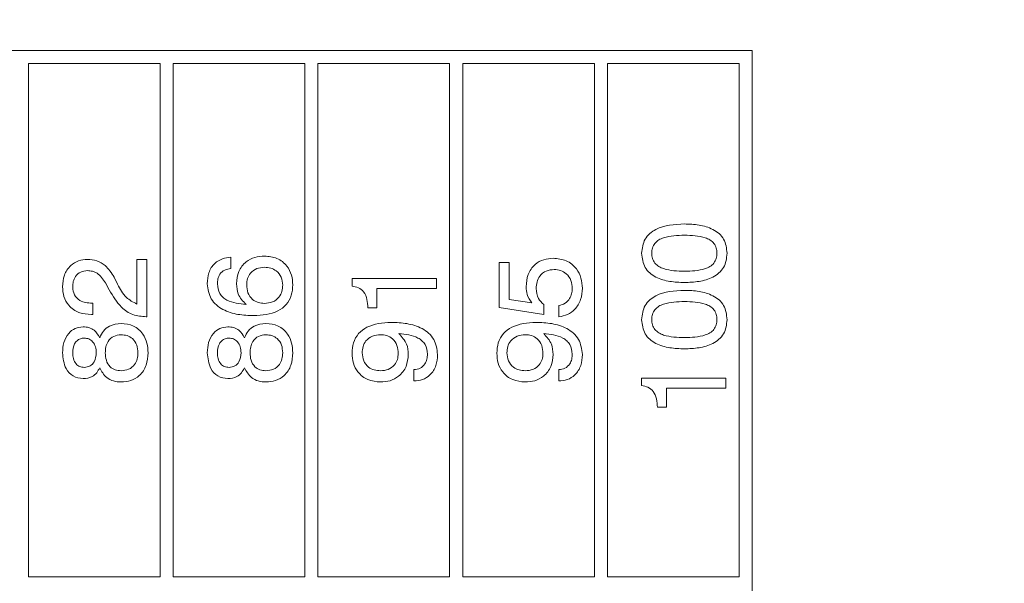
# Model space of a CAD drawing. Header units: millimetres. Extents: x 47 to 120.6, y 37.3 to 135.3.
# Tile 11 of 27: x 71.6 to 82.8, y 83.8 to 90.2. Entities that reach past the tile are written whole.
import ezdxf

# ---------------------------------------------------------------- set-up
doc = ezdxf.new("R2010")
doc.units = ezdxf.units.MM
doc.header["$PDSIZE"] = -1
doc.layers.add('標註文字', color=4, linetype='Continuous')
doc.styles.add('SLDTEXTSTYLE3', font='kaiu.ttf')
doc.dimstyles.new('SLDDIMSTYLE0', dxfattribs={"dimtxt": 2.5, "dimasz": 2.824978, "dimexe": 0, "dimexo": 0.0625, "dimtad": 1, "dimlfac": 2, "dimrnd": 1e-09, "dimzin": 12, "dimdsep": 46, "dimtxsty": 'SLDTEXTSTYLE3', "dimsah": 1, "dimcen": 0.09, "dimadec": 0, "dimazin": 3, "dimtfac": 1, "dimtofl": 0, "dimtmove": 0, "dimatfit": 3, "dimfxl": 0, "dimfrac": 2, "dimtolj": 1, "dimtzin": 12, "dimarcsym": 0})

# ---------------------------------------------------------------- blocks, each defined once
blk = doc.blocks.new('_D_3')
at = {"layer": 'Defpoints', "color": 0, "transparency": 16777216}
for p in [(71.627, 98.291), (92.865, 98.291), (71.627, 48.291)]:
    blk.add_point(p, dxfattribs=at)
at = {"layer": '標註文字', "color": 0, "lineweight": -2, "transparency": 16777216}
for p, q in [((71.689, 98.291), (92.865, 98.291)), ((92.865, 51.116), (92.865, 95.467)), ((71.689, 48.291), (92.865, 48.291))]:
    blk.add_line(p, q, dxfattribs=at)
at = {"layer": '標註文字', "color": 0, "transparency": 16777216}
for points in [[(92.394, 95.467), (93.336, 95.467), (92.865, 98.291)], [(92.394, 51.116), (93.336, 51.116), (92.865, 48.291)]]:
    blk.add_solid(points, dxfattribs=at)
at = {"layer": '標註文字', "color": 0, "lineweight": 9, "transparency": 16777216, "insert": (89.574, 73.291), "char_height": 2.5, "attachment_point": 2, "rotation": 90, "style": 'SLDTEXTSTYLE3'}
blk.add_mtext('\\A1;100', dxfattribs=at)

msp = doc.modelspace()

# ---------------------------------------------------------------- linework, layer by layer
at = {"color": 7, "linetype": 'Continuous', "lineweight": 9}
for p, q in [((79.9768, 89.8665), (50.9268, 89.8665)), ((79.9768, 65.7165), (79.9768, 89.8665)), ((73.2268, 89.7165), (71.7268, 89.7165)), ((71.7268, 89.7165), (71.7268, 83.8665)), ((73.2268, 89.7165), (73.2268, 83.8665)), ((74.8768, 89.7165), (73.3768, 89.7165)), ((73.3768, 89.7165), (73.3768, 83.8665)), ((74.8768, 89.7165), (74.8768, 83.8665)), ((75.0268, 89.7165), (75.0268, 83.8665)), ((76.5268, 89.7165), (75.0268, 89.7165)), ((76.5268, 89.7165), (76.5268, 83.8665)), ((78.1768, 89.7165), (76.6768, 89.7165)), ((76.6768, 89.7165), (76.6768, 83.8665)), ((78.1768, 89.7165), (78.1768, 83.8665)), ((78.3268, 89.7165), (78.3268, 83.8665)), ((79.8268, 89.7165), (78.3268, 89.7165)), ((79.8268, 83.8665), (79.8268, 89.7165)), ((72.9615, 87.4838), (73.0768, 87.4838)), ((72.9615, 86.975), (72.9615, 87.4838)), ((73.0768, 87.4838), (73.0768, 86.83)), ((74.0345, 87.5094), (74.0345, 87.3812)), ((77.091, 86.9339), (77.091, 87.4467)), ((77.091, 87.4467), (77.2063, 87.4467)), ((77.2063, 87.4467), (77.2063, 87.0263)), ((72.6482, 87.1376), (72.6035, 87.2176)), ((72.7022, 87.2809), (72.7435, 87.2012)), ((75.4153, 87.1795), (75.4153, 87.2659)), ((75.4153, 87.2659), (76.3768, 87.2659)), ((76.3768, 87.2659), (76.3768, 87.1505)), ((75.6974, 87.1505), (75.6974, 86.9325)), ((76.3768, 87.1505), (75.6974, 87.1505)), ((72.4502, 86.9838), (72.4615, 86.9838)), ((72.4615, 86.9838), (72.4615, 86.8556)), ((77.2063, 87.0263), (77.4633, 86.9874)), ((75.6974, 86.9325), (75.5948, 86.9325)), ((77.599, 86.8556), (77.091, 86.9339)), ((77.599, 86.969), (77.599, 86.8556)), ((77.7712, 86.83), (77.7712, 86.9582)), ((72.4615, 86.8556), (72.4448, 86.8556)), ((73.0768, 86.83), (73.069, 86.83)), ((76.1204, 86.0992), (76.1204, 86.2274)), ((77.7704, 86.0992), (77.7704, 86.2274)), ((78.7153, 86.1312), (79.6768, 86.1312)), ((78.7153, 86.0449), (78.7153, 86.1312)), ((79.6768, 86.1312), (79.6768, 86.0159)), ((78.9974, 86.0159), (78.9974, 85.7979)), ((79.6768, 86.0159), (78.9974, 86.0159)), ((78.9974, 85.7979), (78.8948, 85.7979)), ((71.7268, 83.8665), (73.2268, 83.8665)), ((73.3768, 83.8665), (74.8768, 83.8665)), ((75.0268, 83.8665), (76.5268, 83.8665)), ((76.6768, 83.8665), (78.1768, 83.8665)), ((78.3268, 83.8665), (79.8268, 83.8665))]:
    msp.add_line(p, q, dxfattribs=at)
for points, knots in [([(78.7153, 87.5533), (78.7219, 87.6098), (78.7319, 87.6948), (78.806, 87.7814), (78.9464, 87.8742), (79.0893, 87.8817), (79.2035, 87.8876)], [0, 0, 0, 0, 0.2491408, 0.3747236, 0.5004751, 1, 1, 1, 1]), ([(79.2035, 87.8876), (79.2591, 87.8857), (79.3702, 87.8819), (79.5067, 87.843), (79.5997, 87.7812), (79.6737, 87.6946), (79.6833, 87.6097), (79.6897, 87.5533)], [0, 0, 0, 0, 0.2509024, 0.5010903, 0.6264171, 0.7516133, 1, 1, 1, 1]), ([(79.2035, 87.7594), (79.1226, 87.7576), (79.0214, 87.7552), (78.91, 87.7085), (78.8633, 87.6693), (78.8347, 87.6145), (78.832, 87.5744), (78.8307, 87.5543)], [0, 0, 0, 0, 0.4999047, 0.6251667, 0.7500876, 0.8748731, 1, 1, 1, 1]), ([(79.5743, 87.5543), (79.573, 87.5743), (79.5704, 87.6143), (79.5423, 87.6691), (79.4958, 87.7083), (79.3851, 87.7554), (79.2842, 87.7576), (79.2035, 87.7594)], [0, 0, 0, 0, 0.1251067, 0.2499673, 0.374902, 0.5001477, 1, 1, 1, 1]), ([(79.2035, 87.221), (79.1479, 87.2228), (79.0367, 87.2265), (78.9001, 87.265), (78.8066, 87.3261), (78.732, 87.4121), (78.722, 87.4969), (78.7153, 87.5533)], [0, 0, 0, 0, 0.2509482, 0.5012394, 0.6265864, 0.7517607, 1, 1, 1, 1]), ([(78.8307, 87.5543), (78.8321, 87.5343), (78.8348, 87.4942), (78.8636, 87.4396), (78.9104, 87.4006), (79.0214, 87.3533), (79.1226, 87.351), (79.2035, 87.3492)], [0, 0, 0, 0, 0.1250804, 0.2498714, 0.3747952, 0.5000499, 1, 1, 1, 1]), ([(79.2035, 87.3492), (79.2841, 87.351), (79.3849, 87.3533), (79.4954, 87.4008), (79.5418, 87.4399), (79.5703, 87.4944), (79.5729, 87.5343), (79.5743, 87.5543)], [0, 0, 0, 0, 0.4998945, 0.6251522, 0.7500763, 0.8748793, 1, 1, 1, 1]), ([(79.6897, 87.5533), (79.6832, 87.497), (79.6734, 87.4123), (79.599, 87.3265), (79.5061, 87.265), (79.3698, 87.2265), (79.259, 87.2228), (79.2035, 87.221)], [0, 0, 0, 0, 0.2483258, 0.3735033, 0.4988302, 0.7490819, 1, 1, 1, 1]), ([(72.1153, 87.1717), (72.1186, 87.2164), (72.1252, 87.3055), (72.1958, 87.4129), (72.2952, 87.4754), (72.3653, 87.481), (72.4004, 87.4838)], [0, 0, 0, 0, 0.2804405, 0.5596806, 0.7795919, 1, 1, 1, 1]), ([(72.4004, 87.4838), (72.4364, 87.4809), (72.5083, 87.4752), (72.623, 87.4084), (72.6722, 87.3293), (72.7022, 87.2809)], [0, 0, 0, 0, 0.2802912, 0.560216, 1, 1, 1, 1]), ([(73.7653, 87.207), (73.768, 87.2496), (73.7733, 87.3346), (73.8388, 87.4394), (73.935, 87.4964), (74.0013, 87.5051), (74.0345, 87.5094)], [0, 0, 0, 0, 0.2805095, 0.5593885, 0.7793586, 1, 1, 1, 1]), ([(74.0986, 87.206), (74.1029, 87.2535), (74.1114, 87.3483), (74.1964, 87.4566), (74.3056, 87.5149), (74.3799, 87.5198), (74.4172, 87.5223)], [0, 0, 0, 0, 0.27999121, 0.55914527, 0.77929119, 1, 1, 1, 1]), ([(74.4172, 87.5223), (74.4659, 87.5177), (74.5633, 87.5087), (74.6731, 87.4199), (74.732, 87.3076), (74.7371, 87.2313), (74.7397, 87.1931)], [0, 0, 0, 0, 0.2799029, 0.5591026, 0.7792861, 1, 1, 1, 1]), ([(77.3986, 87.1717), (77.4024, 87.2193), (77.4098, 87.3142), (77.4893, 87.4264), (77.5971, 87.4886), (77.6716, 87.494), (77.7089, 87.4966)], [0, 0, 0, 0, 0.2803281, 0.559443, 0.7794421, 1, 1, 1, 1]), ([(77.7089, 87.4966), (77.7593, 87.4918), (77.8598, 87.4823), (77.9725, 87.3895), (78.032, 87.273), (78.0371, 87.1943), (78.0397, 87.1549)], [0, 0, 0, 0, 0.2798531, 0.5589856, 0.7792398, 1, 1, 1, 1]), ([(72.3994, 87.3556), (72.3726, 87.3528), (72.3192, 87.3474), (72.2619, 87.2945), (72.2341, 87.2313), (72.2318, 87.1896), (72.2307, 87.1687)], [0, 0, 0, 0, 0.2796101, 0.558548, 0.779048, 1, 1, 1, 1]), ([(72.6035, 87.2176), (72.5761, 87.2589), (72.5379, 87.3165), (72.4566, 87.3518), (72.4184, 87.3543), (72.3994, 87.3556)], [0, 0, 0, 0, 0.5581266, 0.7790134, 1, 1, 1, 1]), ([(74.0345, 87.3812), (74.01, 87.3773), (73.9612, 87.3693), (73.9071, 87.3215), (73.8834, 87.2617), (73.8816, 87.2231), (73.8807, 87.2038)], [0, 0, 0, 0, 0.2802594, 0.5587919, 0.7790854, 1, 1, 1, 1]), ([(74.4166, 87.3941), (74.3865, 87.3916), (74.3266, 87.3868), (74.2568, 87.335), (74.219, 87.2664), (74.2157, 87.2195), (74.214, 87.1959)], [0, 0, 0, 0, 0.2802694, 0.5592761, 0.7793435, 1, 1, 1, 1]), ([(74.6243, 87.1917), (74.6215, 87.2225), (74.6159, 87.2838), (74.5597, 87.3529), (74.4887, 87.3895), (74.4406, 87.3925), (74.4166, 87.3941)], [0, 0, 0, 0, 0.279951, 0.5590384, 0.7792391, 1, 1, 1, 1]), ([(77.7196, 87.3684), (77.6879, 87.3657), (77.6246, 87.3602), (77.553, 87.3019), (77.5184, 87.2273), (77.5155, 87.1778), (77.514, 87.1531)], [0, 0, 0, 0, 0.2800468, 0.5588924, 0.7791575, 1, 1, 1, 1]), ([(77.9243, 87.1517), (77.9218, 87.1832), (77.917, 87.2462), (77.8646, 87.3205), (77.7937, 87.3629), (77.7443, 87.3666), (77.7196, 87.3684)], [0, 0, 0, 0, 0.2802804, 0.5595279, 0.7794727, 1, 1, 1, 1]), ([(72.7435, 87.2012), (72.7719, 87.146), (72.8223, 87.0481), (72.9191, 86.9972), (72.9615, 86.975)], [0, 0, 0, 0, 0.5626058, 1, 1, 1, 1]), ([(74.2952, 86.8428), (74.2348, 86.845), (74.1144, 86.8495), (73.967, 86.8942), (73.8668, 86.9618), (73.7851, 87.0541), (73.7732, 87.146), (73.7653, 87.207)], [0, 0, 0, 0, 0.2509316, 0.5012316, 0.6266319, 0.7518729, 1, 1, 1, 1]), ([(73.8807, 87.2038), (73.8851, 87.1658), (73.8917, 87.1088), (73.9415, 87.0509), (74.0351, 86.9879), (74.1303, 86.9785), (74.2064, 86.971)], [0, 0, 0, 0, 0.2489413, 0.3744101, 0.5000296, 1, 1, 1, 1]), ([(74.2064, 86.971), (74.1714, 87.0083), (74.1086, 87.0752), (74.1017, 87.1659), (74.0986, 87.206)], [0, 0, 0, 0, 0.5584155, 1, 1, 1, 1]), ([(72.4448, 86.8556), (72.3963, 86.8591), (72.2996, 86.8661), (72.184, 86.9463), (72.1229, 87.0577), (72.1178, 87.1337), (72.1153, 87.1717)], [0, 0, 0, 0, 0.2804511, 0.5593623, 0.779308, 1, 1, 1, 1]), ([(72.2307, 87.1687), (72.2339, 87.1381), (72.2404, 87.0771), (72.3231, 86.9953), (72.402, 86.9882), (72.4502, 86.9838)], [0, 0, 0, 0, 0.280567, 0.5602644, 1, 1, 1, 1]), ([(73.069, 86.83), (73.017, 86.8339), (72.913, 86.8418), (72.7553, 86.9511), (72.6889, 87.0668), (72.6482, 87.1376)], [0, 0, 0, 0, 0.2799963, 0.5591981, 1, 1, 1, 1]), ([(74.214, 87.1959), (74.2162, 87.1646), (74.2206, 87.1021), (74.2716, 87.0267), (74.3441, 86.9877), (74.3932, 86.9844), (74.4178, 86.9828)], [0, 0, 0, 0, 0.2805061, 0.5592555, 0.7792755, 1, 1, 1, 1]), ([(74.7397, 87.1931), (74.737, 87.153), (74.7315, 87.0728), (74.671, 86.9648), (74.528, 86.8586), (74.3911, 86.8493), (74.2952, 86.8428)], [0, 0, 0, 0, 0.187308, 0.3739974, 0.5609717, 1, 1, 1, 1]), ([(74.4178, 86.9828), (74.449, 86.9854), (74.5112, 86.9906), (74.5828, 87.0461), (74.6197, 87.1185), (74.6227, 87.1673), (74.6243, 87.1917)], [0, 0, 0, 0, 0.2801461, 0.5590178, 0.7792268, 1, 1, 1, 1]), ([(75.5948, 86.9325), (75.5932, 86.9644), (75.5901, 87.0279), (75.5571, 87.1136), (75.4898, 87.1664), (75.4402, 87.1751), (75.4153, 87.1795)], [0, 0, 0, 0, 0.2810561, 0.5603187, 0.7796488, 1, 1, 1, 1]), ([(77.4633, 86.9874), (77.4421, 87.0187), (77.404, 87.0748), (77.4003, 87.142), (77.3986, 87.1717)], [0, 0, 0, 0, 0.5587675, 1, 1, 1, 1]), ([(77.514, 87.1531), (77.5185, 87.1131), (77.5266, 87.0417), (77.5768, 86.9912), (77.599, 86.969)], [0, 0, 0, 0, 0.5591829, 1, 1, 1, 1]), ([(78.0397, 87.1549), (78.0365, 87.1111), (78.0302, 87.0237), (77.965, 86.9167), (77.8732, 86.8478), (77.8052, 86.8359), (77.7712, 86.83)], [0, 0, 0, 0, 0.2803378, 0.559784, 0.7797246, 1, 1, 1, 1]), ([(77.7712, 86.9582), (77.796, 86.9646), (77.8454, 86.9775), (77.8961, 87.0309), (77.9208, 87.0919), (77.9231, 87.1317), (77.9243, 87.1517)], [0, 0, 0, 0, 0.2796828, 0.5589423, 0.7792775, 1, 1, 1, 1]), ([(78.7153, 86.7969), (78.7219, 86.8534), (78.7319, 86.9384), (78.806, 87.025), (78.9464, 87.1178), (79.0893, 87.1253), (79.2035, 87.1312)], [0, 0, 0, 0, 0.24914076, 0.3747236, 0.50047512, 1, 1, 1, 1]), ([(79.2035, 87.1312), (79.2591, 87.1293), (79.3702, 87.1255), (79.5067, 87.0866), (79.5997, 87.0248), (79.6737, 86.9382), (79.6833, 86.8533), (79.6897, 86.7969)], [0, 0, 0, 0, 0.25090239, 0.50109033, 0.62641706, 0.75161329, 1, 1, 1, 1]), ([(79.2035, 87.003), (79.1226, 87.0012), (79.0214, 86.9988), (78.91, 86.9521), (78.8633, 86.9128), (78.8347, 86.8581), (78.832, 86.818), (78.8307, 86.7979)], [0, 0, 0, 0, 0.4999047, 0.6251667, 0.7500876, 0.8748731, 1, 1, 1, 1]), ([(79.5743, 86.7979), (79.573, 86.8179), (79.5704, 86.8578), (79.5423, 86.9127), (79.4958, 86.9518), (79.3851, 86.999), (79.2842, 87.0012), (79.2035, 87.003)], [0, 0, 0, 0, 0.1251067, 0.24996733, 0.37490196, 0.50014773, 1, 1, 1, 1]), ([(72.5392, 86.5916), (72.5519, 86.618), (72.5772, 86.6709), (72.6609, 86.7404), (72.737, 86.7483), (72.7834, 86.753)], [0, 0, 0, 0, 0.2809187, 0.5611691, 1, 1, 1, 1]), ([(72.7834, 86.753), (72.8316, 86.7483), (72.9278, 86.7389), (73.0326, 86.6452), (73.0834, 86.5316), (73.0876, 86.4563), (73.0897, 86.4187)], [0, 0, 0, 0, 0.2797074, 0.5586105, 0.779038, 1, 1, 1, 1]), ([(74.1892, 86.5916), (74.2019, 86.618), (74.2272, 86.6709), (74.3109, 86.7404), (74.387, 86.7483), (74.4334, 86.753)], [0, 0, 0, 0, 0.2809187, 0.5611691, 1, 1, 1, 1]), ([(74.4334, 86.753), (74.4816, 86.7483), (74.5778, 86.7389), (74.6826, 86.6452), (74.7334, 86.5316), (74.7376, 86.4563), (74.7397, 86.4187)], [0, 0, 0, 0, 0.2797074, 0.5586105, 0.779038, 1, 1, 1, 1]), ([(75.4153, 86.4145), (75.418, 86.4547), (75.4233, 86.535), (75.4838, 86.6431), (75.6266, 86.7501), (75.7637, 86.7593), (75.8598, 86.7659)], [0, 0, 0, 0, 0.1873221, 0.3740605, 0.5610415, 1, 1, 1, 1]), ([(75.8598, 86.7659), (75.9204, 86.7637), (76.0415, 86.7593), (76.1896, 86.7143), (76.2901, 86.6459), (76.3709, 86.5519), (76.3822, 86.4596), (76.3897, 86.3983)], [0, 0, 0, 0, 0.2509135, 0.5011335, 0.62652, 0.7517446, 1, 1, 1, 1]), ([(77.0653, 86.4145), (77.068, 86.4547), (77.0733, 86.535), (77.1338, 86.6431), (77.2766, 86.7501), (77.4137, 86.7593), (77.5098, 86.7659)], [0, 0, 0, 0, 0.1873221, 0.3740605, 0.5610415, 1, 1, 1, 1]), ([(77.5098, 86.7659), (77.5704, 86.7637), (77.6915, 86.7593), (77.8396, 86.7143), (77.9401, 86.6459), (78.0209, 86.5519), (78.0322, 86.4596), (78.0397, 86.3983)], [0, 0, 0, 0, 0.2509135, 0.5011335, 0.62652, 0.7517446, 1, 1, 1, 1]), ([(79.2035, 86.4646), (79.1479, 86.4664), (79.0367, 86.4701), (78.9001, 86.5086), (78.8066, 86.5697), (78.732, 86.6557), (78.722, 86.7405), (78.7153, 86.7969)], [0, 0, 0, 0, 0.2509482, 0.5012394, 0.6265864, 0.7517607, 1, 1, 1, 1]), ([(78.8307, 86.7979), (78.8321, 86.7779), (78.8348, 86.7378), (78.8636, 86.6832), (78.9104, 86.6442), (79.0214, 86.5969), (79.1226, 86.5946), (79.2035, 86.5928)], [0, 0, 0, 0, 0.1250804, 0.2498714, 0.3747952, 0.5000499, 1, 1, 1, 1]), ([(79.2035, 86.5928), (79.2841, 86.5946), (79.3849, 86.5969), (79.4954, 86.6444), (79.5418, 86.6835), (79.5703, 86.738), (79.5729, 86.7779), (79.5743, 86.7979)], [0, 0, 0, 0, 0.4998945, 0.6251522, 0.7500763, 0.8748793, 1, 1, 1, 1]), ([(79.6897, 86.7969), (79.6832, 86.7406), (79.6734, 86.6559), (79.599, 86.5701), (79.5061, 86.5086), (79.3698, 86.4701), (79.259, 86.4664), (79.2035, 86.4646)], [0, 0, 0, 0, 0.2483258, 0.3735033, 0.4988302, 0.7490819, 1, 1, 1, 1]), ([(72.1153, 86.4187), (72.1177, 86.4583), (72.1225, 86.5373), (72.1743, 86.6372), (72.2554, 86.7044), (72.3177, 86.7112), (72.3489, 86.7146)], [0, 0, 0, 0, 0.28087932, 0.56062715, 0.78031284, 1, 1, 1, 1]), ([(72.3489, 86.7146), (72.3714, 86.7132), (72.4165, 86.7104), (72.4916, 86.6738), (72.5212, 86.6227), (72.5392, 86.5916)], [0, 0, 0, 0, 0.2811516, 0.5614844, 1, 1, 1, 1]), ([(73.7653, 86.4187), (73.7677, 86.4583), (73.7725, 86.5373), (73.8243, 86.6372), (73.9054, 86.7044), (73.9677, 86.7112), (73.9989, 86.7146)], [0, 0, 0, 0, 0.2808793, 0.5606272, 0.7803128, 1, 1, 1, 1]), ([(73.9989, 86.7146), (74.0214, 86.7132), (74.0665, 86.7104), (74.1416, 86.6738), (74.1712, 86.6227), (74.1892, 86.5916)], [0, 0, 0, 0, 0.28115157, 0.56148436, 1, 1, 1, 1]), ([(75.9492, 86.6376), (75.9841, 86.6), (76.0467, 86.5325), (76.0534, 86.4415), (76.0563, 86.4013)], [0, 0, 0, 0, 0.5582752, 1, 1, 1, 1]), ([(76.2743, 86.4049), (76.2699, 86.4427), (76.2632, 86.4996), (76.2138, 86.5578), (76.1202, 86.6205), (76.0251, 86.63), (75.9492, 86.6376)], [0, 0, 0, 0, 0.2488654, 0.3743622, 0.5000119, 1, 1, 1, 1]), ([(77.5992, 86.6376), (77.6341, 86.6), (77.6967, 86.5325), (77.7034, 86.4415), (77.7063, 86.4013)], [0, 0, 0, 0, 0.5582752, 1, 1, 1, 1]), ([(77.9243, 86.4049), (77.9199, 86.4427), (77.9132, 86.4996), (77.8638, 86.5578), (77.7702, 86.6205), (77.6751, 86.63), (77.5992, 86.6376)], [0, 0, 0, 0, 0.2488654, 0.3743622, 0.5000119, 1, 1, 1, 1]), ([(72.3631, 86.5864), (72.3481, 86.5853), (72.318, 86.5831), (72.2781, 86.5596), (72.2374, 86.507), (72.2334, 86.4557), (72.2307, 86.4197)], [0, 0, 0, 0, 0.1872321, 0.3740206, 0.5611578, 1, 1, 1, 1]), ([(72.4999, 86.4197), (72.4985, 86.4424), (72.4957, 86.4877), (72.4646, 86.5446), (72.4168, 86.5813), (72.381, 86.5847), (72.3631, 86.5864)], [0, 0, 0, 0, 0.2807915, 0.5603116, 0.779949, 1, 1, 1, 1]), ([(72.782, 86.6248), (72.7529, 86.6218), (72.6947, 86.6158), (72.6337, 86.5564), (72.6059, 86.4869), (72.6036, 86.4416), (72.6025, 86.4189)], [0, 0, 0, 0, 0.2795459, 0.5582759, 0.7788187, 1, 1, 1, 1]), ([(72.9743, 86.4189), (72.9723, 86.4488), (72.9682, 86.5085), (72.9206, 86.5809), (72.8523, 86.6199), (72.8055, 86.6232), (72.782, 86.6248)], [0, 0, 0, 0, 0.280468, 0.5595619, 0.7794643, 1, 1, 1, 1]), ([(74.0131, 86.5864), (73.9981, 86.5853), (73.968, 86.5831), (73.9281, 86.5596), (73.8874, 86.507), (73.8834, 86.4557), (73.8807, 86.4197)], [0, 0, 0, 0, 0.1872321, 0.3740206, 0.5611578, 1, 1, 1, 1]), ([(74.1499, 86.4197), (74.1485, 86.4424), (74.1457, 86.4877), (74.1146, 86.5446), (74.0668, 86.5813), (74.031, 86.5847), (74.0131, 86.5864)], [0, 0, 0, 0, 0.2807915, 0.5603116, 0.779949, 1, 1, 1, 1]), ([(74.432, 86.6248), (74.4029, 86.6218), (74.3447, 86.6158), (74.2837, 86.5564), (74.2559, 86.4869), (74.2536, 86.4416), (74.2525, 86.4189)], [0, 0, 0, 0, 0.2795459, 0.5582759, 0.7788187, 1, 1, 1, 1]), ([(74.6243, 86.4189), (74.6223, 86.4488), (74.6182, 86.5085), (74.5706, 86.5809), (74.5023, 86.6199), (74.4555, 86.6232), (74.432, 86.6248)], [0, 0, 0, 0, 0.280468, 0.5595619, 0.7794643, 1, 1, 1, 1]), ([(75.7382, 86.6252), (75.7071, 86.6227), (75.6449, 86.6176), (75.5726, 86.5631), (75.5353, 86.4909), (75.5322, 86.4421), (75.5307, 86.4177)], [0, 0, 0, 0, 0.2801627, 0.5590906, 0.7792757, 1, 1, 1, 1]), ([(75.941, 86.4121), (75.9387, 86.4433), (75.9343, 86.5057), (75.8835, 86.5807), (75.8117, 86.6205), (75.7628, 86.6236), (75.7382, 86.6252)], [0, 0, 0, 0, 0.2804705, 0.5593282, 0.7792928, 1, 1, 1, 1]), ([(77.3882, 86.6252), (77.3571, 86.6227), (77.2949, 86.6176), (77.2226, 86.5631), (77.1853, 86.4909), (77.1822, 86.4421), (77.1807, 86.4177)], [0, 0, 0, 0, 0.2801627, 0.5590906, 0.7792757, 1, 1, 1, 1]), ([(77.591, 86.4121), (77.5887, 86.4433), (77.5843, 86.5057), (77.5335, 86.5807), (77.4617, 86.6205), (77.4128, 86.6236), (77.3882, 86.6252)], [0, 0, 0, 0, 0.2804705, 0.5593282, 0.7792928, 1, 1, 1, 1]), ([(72.3489, 86.1248), (72.3094, 86.1305), (72.2303, 86.1418), (72.1315, 86.2552), (72.1215, 86.3567), (72.1153, 86.4187)], [0, 0, 0, 0, 0.2796398, 0.5599649, 1, 1, 1, 1]), ([(72.2307, 86.4197), (72.2319, 86.3972), (72.2344, 86.3524), (72.262, 86.2941), (72.3098, 86.2576), (72.3453, 86.2546), (72.3631, 86.253)], [0, 0, 0, 0, 0.28105099, 0.56049912, 0.77990927, 1, 1, 1, 1]), ([(72.3631, 86.253), (72.3859, 86.256), (72.4314, 86.2619), (72.4901, 86.3254), (72.4962, 86.384), (72.4999, 86.4197)], [0, 0, 0, 0, 0.28002454, 0.56030374, 1, 1, 1, 1]), ([(72.6025, 86.4189), (72.6043, 86.3901), (72.6078, 86.3326), (72.6495, 86.2606), (72.714, 86.2196), (72.7593, 86.2163), (72.782, 86.2146)], [0, 0, 0, 0, 0.280768, 0.5598348, 0.7795757, 1, 1, 1, 1]), ([(72.782, 86.2146), (72.8119, 86.2171), (72.8716, 86.2222), (72.9383, 86.2783), (72.9704, 86.3489), (72.973, 86.3955), (72.9743, 86.4189)], [0, 0, 0, 0, 0.27999547, 0.55869593, 0.77899782, 1, 1, 1, 1]), ([(73.0897, 86.4187), (73.0863, 86.3708), (73.0796, 86.2753), (73.004, 86.1595), (72.8961, 86.0946), (72.821, 86.0891), (72.7834, 86.0864)], [0, 0, 0, 0, 0.2804857, 0.5595739, 0.7794793, 1, 1, 1, 1]), ([(73.9989, 86.1248), (73.9594, 86.1305), (73.8803, 86.1418), (73.7815, 86.2552), (73.7715, 86.3567), (73.7653, 86.4187)], [0, 0, 0, 0, 0.2796398, 0.5599649, 1, 1, 1, 1]), ([(73.8807, 86.4197), (73.8819, 86.3972), (73.8844, 86.3524), (73.912, 86.2941), (73.9598, 86.2576), (73.9953, 86.2546), (74.0131, 86.253)], [0, 0, 0, 0, 0.281051, 0.5604991, 0.7799093, 1, 1, 1, 1]), ([(74.0131, 86.253), (74.0359, 86.256), (74.0814, 86.2619), (74.1401, 86.3254), (74.1462, 86.384), (74.1499, 86.4197)], [0, 0, 0, 0, 0.2800245, 0.5603037, 1, 1, 1, 1]), ([(74.2525, 86.4189), (74.2543, 86.3901), (74.2578, 86.3326), (74.2995, 86.2606), (74.364, 86.2196), (74.4093, 86.2163), (74.432, 86.2146)], [0, 0, 0, 0, 0.280768, 0.5598348, 0.7795757, 1, 1, 1, 1]), ([(74.432, 86.2146), (74.4619, 86.2171), (74.5216, 86.2222), (74.5883, 86.2783), (74.6204, 86.3489), (74.623, 86.3955), (74.6243, 86.4189)], [0, 0, 0, 0, 0.2799955, 0.5586959, 0.7789978, 1, 1, 1, 1]), ([(74.7397, 86.4187), (74.7363, 86.3708), (74.7296, 86.2753), (74.654, 86.1595), (74.5461, 86.0946), (74.471, 86.0891), (74.4334, 86.0864)], [0, 0, 0, 0, 0.2804857, 0.5595739, 0.7794793, 1, 1, 1, 1]), ([(75.7382, 86.0864), (75.6895, 86.0909), (75.5923, 86.0999), (75.4816, 86.1877), (75.423, 86.3001), (75.4179, 86.3763), (75.4153, 86.4145)], [0, 0, 0, 0, 0.2799499, 0.5590677, 0.7792407, 1, 1, 1, 1]), ([(75.5307, 86.4177), (75.5335, 86.3868), (75.539, 86.3252), (75.5952, 86.2552), (75.667, 86.2192), (75.7153, 86.2161), (75.7394, 86.2146)], [0, 0, 0, 0, 0.279985, 0.5589709, 0.7792341, 1, 1, 1, 1]), ([(75.7394, 86.2146), (75.7693, 86.217), (75.829, 86.2218), (75.899, 86.2731), (75.9361, 86.3418), (75.9393, 86.3886), (75.941, 86.4121)], [0, 0, 0, 0, 0.2802732, 0.5592722, 0.7793004, 1, 1, 1, 1]), ([(77.3882, 86.0864), (77.3395, 86.0909), (77.2423, 86.0999), (77.1316, 86.1877), (77.073, 86.3001), (77.0679, 86.3763), (77.0653, 86.4145)], [0, 0, 0, 0, 0.2799499, 0.5590677, 0.7792407, 1, 1, 1, 1]), ([(77.1807, 86.4177), (77.1835, 86.3868), (77.189, 86.3252), (77.2452, 86.2552), (77.317, 86.2192), (77.3653, 86.2161), (77.3894, 86.2146)], [0, 0, 0, 0, 0.279985, 0.5589709, 0.7792341, 1, 1, 1, 1]), ([(77.3894, 86.2146), (77.4193, 86.217), (77.479, 86.2218), (77.549, 86.2731), (77.5861, 86.3418), (77.5893, 86.3886), (77.591, 86.4121)], [0, 0, 0, 0, 0.2802732, 0.5592722, 0.7793004, 1, 1, 1, 1]), ([(76.0563, 86.4013), (76.052, 86.3539), (76.0434, 86.2594), (75.9586, 86.1514), (75.8494, 86.0939), (75.7753, 86.0889), (75.7382, 86.0864)], [0, 0, 0, 0, 0.2799489, 0.5591246, 0.7793094, 1, 1, 1, 1]), ([(76.1204, 86.2274), (76.1453, 86.2304), (76.195, 86.2365), (76.2474, 86.287), (76.2713, 86.3466), (76.2733, 86.3854), (76.2743, 86.4049)], [0, 0, 0, 0, 0.2797471, 0.5585119, 0.77895, 1, 1, 1, 1]), ([(76.3897, 86.3983), (76.3868, 86.3557), (76.381, 86.2707), (76.3159, 86.1666), (76.2207, 86.1072), (76.1539, 86.1018), (76.1204, 86.0992)], [0, 0, 0, 0, 0.2805769, 0.5597012, 0.7795746, 1, 1, 1, 1]), ([(77.7063, 86.4013), (77.702, 86.3539), (77.6934, 86.2594), (77.6086, 86.1514), (77.4994, 86.0939), (77.4253, 86.0889), (77.3882, 86.0864)], [0, 0, 0, 0, 0.2799489, 0.5591246, 0.7793094, 1, 1, 1, 1]), ([(77.7704, 86.2274), (77.7953, 86.2304), (77.845, 86.2365), (77.8974, 86.287), (77.9213, 86.3466), (77.9233, 86.3854), (77.9243, 86.4049)], [0, 0, 0, 0, 0.2797471, 0.5585119, 0.77895, 1, 1, 1, 1]), ([(78.0397, 86.3983), (78.0368, 86.3557), (78.031, 86.2707), (77.9659, 86.1666), (77.8707, 86.1072), (77.8039, 86.1018), (77.7704, 86.0992)], [0, 0, 0, 0, 0.2805769, 0.5597012, 0.7795746, 1, 1, 1, 1]), ([(72.5392, 86.2494), (72.5288, 86.2292), (72.5082, 86.1888), (72.4439, 86.1346), (72.3849, 86.1285), (72.3489, 86.1248)], [0, 0, 0, 0, 0.2810368, 0.5613539, 1, 1, 1, 1]), ([(72.7834, 86.0864), (72.7541, 86.0883), (72.6955, 86.0923), (72.5978, 86.1404), (72.5614, 86.2081), (72.5392, 86.2494)], [0, 0, 0, 0, 0.2812912, 0.561761, 1, 1, 1, 1]), ([(74.1892, 86.2494), (74.1788, 86.2292), (74.1582, 86.1888), (74.0939, 86.1346), (74.0349, 86.1285), (73.9989, 86.1248)], [0, 0, 0, 0, 0.2810368, 0.5613539, 1, 1, 1, 1]), ([(74.4334, 86.0864), (74.4041, 86.0883), (74.3455, 86.0923), (74.2478, 86.1404), (74.2114, 86.2081), (74.1892, 86.2494)], [0, 0, 0, 0, 0.2812912, 0.561761, 1, 1, 1, 1]), ([(78.8948, 85.7979), (78.8932, 85.8298), (78.8901, 85.8933), (78.8571, 85.979), (78.7898, 86.0318), (78.7402, 86.0405), (78.7153, 86.0449)], [0, 0, 0, 0, 0.28105606, 0.5603187, 0.77964875, 1, 1, 1, 1])]:
    msp.add_open_spline(points, degree=3, knots=knots, dxfattribs=at)

# ---------------------------------------------------------------- dimensions: what is measured, and where the dimension line sits
at = {"layer": '標註文字', "lineweight": 9}
dim = msp.add_linear_dim(base=(92.8648, 98.2915), p1=(71.6268, 48.2915), p2=(71.6268, 98.2915), angle=90, dimstyle='SLDDIMSTYLE0', dxfattribs=at)
dim.commit()
dim.dimension.update_dxf_attribs({"geometry": '_D_3', "text_midpoint": (92.8648, 73.2915), "dimtype": 160})

doc.saveas('drawing.dxf')
